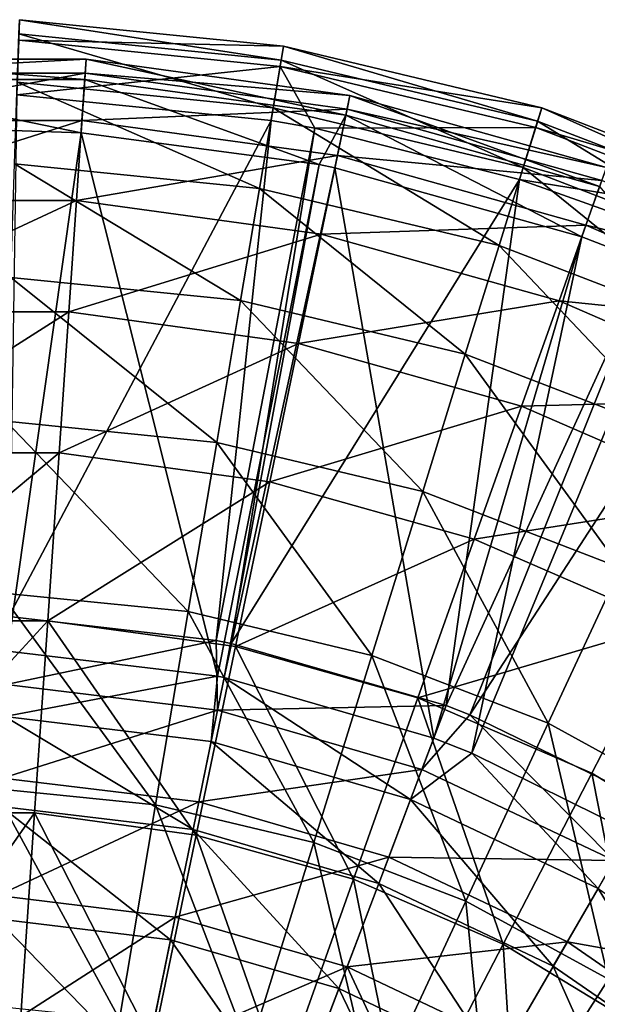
# Model space of a CAD drawing. Extents: x 1 to 221, y -110 to 110.
# Tile 79 of 85: x 115 to 147, y 55 to 110. Entities that reach past the tile are written whole.
import ezdxf

# ---------------------------------------------------------------- set-up
doc = ezdxf.new("R2010")
doc.units = 0
doc.header["$LTSCALE"] = 25.4
doc.layers.get('0').update_dxf_attribs({"color": 13, "linetype": 'CONTINUOUS'})

# ---------------------------------------------------------------- blocks, each defined once
blk = doc.blocks.new('CAMELEON-PEAR-S-8534_STL_1')
at = {"color": 254}
mesh = blk.add_polyface(dxfattribs=at)
corners = [(114.738, 108.796, 125.818), (129.396, 108.459, 111.36), (114.776, 109.93, 111.36), (129.207, 107.34, 125.818)]
mesh.append_faces([[corners[k] for k in face] for face in [(0, 1, 2), (1, 0, 3)]], dxfattribs={"vtx0": -1, "color": 254})
mesh = blk.add_polyface(dxfattribs=at)
corners = [(114.776, 109.93, 111.36), (129.267, 107.693, 96.879), (114.75, 109.154, 96.879), (129.396, 108.459, 111.36)]
mesh.append_faces([[corners[k] for k in face] for face in [(0, 1, 2), (1, 0, 3)]], dxfattribs={"vtx0": -1, "color": 254})
mesh = blk.add_polyface(dxfattribs=at)
corners = [(114.75, 109.154, 96.879), (128.822, 105.056, 82.626), (114.661, 106.48, 82.626), (129.267, 107.693, 96.879)]
mesh.append_faces([[corners[k] for k in face] for face in [(0, 1, 2), (1, 0, 3)]], dxfattribs={"vtx0": -1, "color": 254})
mesh = blk.add_polyface(dxfattribs=at)
corners = [(114.637, 105.771, 140), (129.207, 107.34, 125.818), (114.738, 108.796, 125.818), (128.704, 104.356, 140)]
mesh.append_faces([[corners[k] for k in face] for face in [(0, 1, 2), (1, 0, 3)]], dxfattribs={"vtx0": -1, "color": 254})
mesh = blk.add_polyface(dxfattribs=at)
corners = [(129.207, 107.34, 125.818), (143.689, 105.053, 111.36), (129.396, 108.459, 111.36), (143.353, 103.969, 125.818)]
mesh.append_faces([[corners[k] for k in face] for face in [(0, 1, 2), (1, 0, 3)]], dxfattribs={"vtx0": -1, "color": 254})
mesh = blk.add_polyface(dxfattribs=at)
corners = [(129.396, 108.459, 111.36), (143.459, 104.311, 96.879), (129.267, 107.693, 96.879), (143.689, 105.053, 111.36)]
mesh.append_faces([[corners[k] for k in face] for face in [(0, 1, 2), (1, 0, 3)]], dxfattribs={"vtx0": -1, "color": 254})
mesh = blk.add_polyface(dxfattribs=at)
corners = [(118.395, 106.628, 125.53), (103.731, 107.74, 111.336), (118.471, 107.74, 111.336), (103.807, 106.628, 125.53)]
mesh.append_faces([[corners[k] for k in face] for face in [(0, 1, 2), (1, 0, 3)]], dxfattribs={"vtx0": -1, "color": 254})
mesh = blk.add_polyface(dxfattribs=at)
corners = [(118.471, 107.74, 111.336), (103.783, 106.979, 97.118), (118.419, 106.979, 97.118), (103.731, 107.74, 111.336)]
mesh.append_faces([[corners[k] for k in face] for face in [(0, 1, 2), (1, 0, 3)]], dxfattribs={"vtx0": -1, "color": 254})
mesh = blk.add_polyface(dxfattribs=at)
corners = [(132.846, 104.642, 125.53), (118.471, 107.74, 111.336), (133.073, 105.733, 111.336), (118.395, 106.628, 125.53)]
mesh.append_faces([[corners[k] for k in face] for face in [(0, 1, 2), (1, 0, 3)]], dxfattribs={"vtx0": -1, "color": 254})
mesh = blk.add_polyface(dxfattribs=at)
corners = [(133.073, 105.733, 111.336), (118.419, 106.979, 97.118), (132.917, 104.986, 97.118), (118.471, 107.74, 111.336)]
mesh.append_faces([[corners[k] for k in face] for face in [(0, 1, 2), (1, 0, 3)]], dxfattribs={"vtx0": -1, "color": 254})
mesh = blk.add_polyface(dxfattribs=at)
corners = [(129.267, 107.693, 96.879), (142.666, 101.756, 82.626), (128.822, 105.056, 82.626), (143.459, 104.311, 96.879)]
mesh.append_faces([[corners[k] for k in face] for face in [(0, 1, 2), (1, 0, 3)]], dxfattribs={"vtx0": -1, "color": 254})
mesh = blk.add_polyface(dxfattribs=at)
corners = [(118.419, 106.979, 97.118), (103.963, 104.359, 83.124), (118.239, 104.359, 83.124), (103.783, 106.979, 97.118)]
mesh.append_faces([[corners[k] for k in face] for face in [(0, 1, 2), (1, 0, 3)]], dxfattribs={"vtx0": -1, "color": 254})
mesh = blk.add_polyface(dxfattribs=at)
corners = [(132.917, 104.986, 97.118), (118.239, 104.359, 83.124), (132.383, 102.415, 83.124), (118.419, 106.979, 97.118)]
mesh.append_faces([[corners[k] for k in face] for face in [(0, 1, 2), (1, 0, 3)]], dxfattribs={"vtx0": -1, "color": 254})
mesh = blk.add_polyface(dxfattribs=at)
corners = [(131.13, 103.918, 140), (129.207, 107.34, 125.818), (128.704, 104.356, 140)]
mesh.append_faces([[corners[k] for k in face] for face in [(0, 1, 2)]], dxfattribs={"color": 254})
mesh = blk.add_polyface(dxfattribs=at)
corners = [(131.13, 103.918, 140), (143.353, 103.969, 125.818), (129.207, 107.34, 125.818)]
mesh.append_faces([[corners[k] for k in face] for face in [(0, 1, 2)]], dxfattribs={"color": 254})
mesh = blk.add_polyface(dxfattribs=at)
corners = [(118.192, 103.664, 139.455), (103.807, 106.628, 125.53), (118.395, 106.628, 125.53)]
mesh.append_faces([[corners[k] for k in face] for face in [(0, 1, 2)]], dxfattribs={"color": 254})
mesh = blk.add_polyface(dxfattribs=at)
corners = [(111.101, 103.906, 139.455), (103.807, 106.628, 125.53), (118.192, 103.664, 139.455)]
mesh.append_faces([[corners[k] for k in face] for face in [(0, 1, 2)]], dxfattribs={"color": 254})
mesh = blk.add_polyface(dxfattribs=at)
corners = [(114.661, 106.48, 82.626), (128.069, 100.592, 68.849), (114.51, 101.956, 68.849), (128.822, 105.056, 82.626)]
mesh.append_faces([[corners[k] for k in face] for face in [(0, 1, 2), (1, 0, 3)]], dxfattribs={"vtx0": -1, "color": 254})
mesh = blk.add_polyface(dxfattribs=at)
corners = [(118.192, 103.664, 139.455), (118.395, 106.628, 125.53), (131.372, 101.909, 139.455)]
mesh.append_faces([[corners[k] for k in face] for face in [(0, 1, 2)]], dxfattribs={"color": 254})
mesh = blk.add_polyface(dxfattribs=at)
corners = [(131.372, 101.909, 139.455), (118.395, 106.628, 125.53), (132.846, 104.642, 125.53)]
mesh.append_faces([[corners[k] for k in face] for face in [(0, 1, 2)]], dxfattribs={"color": 254})
mesh = blk.add_polyface(dxfattribs=at)
corners = [(114.2, 76.905, 241.818), (128.704, 104.356, 140), (114.637, 105.771, 140)]
mesh.append_faces([[corners[k] for k in face] for face in [(0, 1, 2)]], dxfattribs={"color": 254})
mesh = blk.add_polyface(dxfattribs=at)
corners = [(146.892, 100.707, 125.53), (133.073, 105.733, 111.336), (147.265, 101.756, 111.336), (132.846, 104.642, 125.53)]
mesh.append_faces([[corners[k] for k in face] for face in [(0, 1, 2), (1, 0, 3)]], dxfattribs={"vtx0": -1, "color": 254})
mesh = blk.add_polyface(dxfattribs=at)
corners = [(147.265, 101.756, 111.336), (132.917, 104.986, 97.118), (147.01, 101.038, 97.118), (133.073, 105.733, 111.336)]
mesh.append_faces([[corners[k] for k in face] for face in [(0, 1, 2), (1, 0, 3)]], dxfattribs={"vtx0": -1, "color": 254})
mesh = blk.add_polyface(dxfattribs=at)
corners = [(128.822, 105.056, 82.626), (141.325, 97.433, 68.849), (128.069, 100.592, 68.849), (142.666, 101.756, 82.626)]
mesh.append_faces([[corners[k] for k in face] for face in [(0, 1, 2), (1, 0, 3)]], dxfattribs={"vtx0": -1, "color": 254})
mesh = blk.add_polyface(dxfattribs=at)
corners = [(131.372, 101.909, 139.455), (132.846, 104.642, 125.53), (132.241, 101.733, 139.455)]
mesh.append_faces([[corners[k] for k in face] for face in [(0, 1, 2)]], dxfattribs={"color": 254})
mesh = blk.add_polyface(dxfattribs=at)
corners = [(145.897, 97.906, 139.455), (132.846, 104.642, 125.53), (146.892, 100.707, 125.53), (132.241, 101.733, 139.455)]
mesh.append_faces([[corners[k] for k in face] for face in [(0, 1, 2), (1, 0, 3)]], dxfattribs={"vtx0": -1, "color": 254})
mesh = blk.add_polyface(dxfattribs=at)
corners = [(147.01, 101.038, 97.118), (132.383, 102.415, 83.124), (146.13, 98.563, 83.124), (132.917, 104.986, 97.118)]
mesh.append_faces([[corners[k] for k in face] for face in [(0, 1, 2), (1, 0, 3)]], dxfattribs={"vtx0": -1, "color": 254})
mesh = blk.add_polyface(dxfattribs=at)
corners = [(143.353, 103.969, 125.818), (157.4, 99.772, 111.36), (143.689, 105.053, 111.36), (156.923, 98.743, 125.818)]
mesh.append_faces([[corners[k] for k in face] for face in [(0, 1, 2), (1, 0, 3)]], dxfattribs={"vtx0": -1, "color": 254})
mesh = blk.add_polyface(dxfattribs=at)
corners = [(143.689, 105.053, 111.36), (157.073, 99.068, 96.879), (143.459, 104.311, 96.879), (157.4, 99.772, 111.36)]
mesh.append_faces([[corners[k] for k in face] for face in [(0, 1, 2), (1, 0, 3)]], dxfattribs={"vtx0": -1, "color": 254})
mesh = blk.add_polyface(dxfattribs=at)
corners = [(118.239, 104.359, 83.124), (104.266, 99.925, 69.597), (117.936, 99.925, 69.597), (103.963, 104.359, 83.124)]
mesh.append_faces([[corners[k] for k in face] for face in [(0, 1, 2), (1, 0, 3)]], dxfattribs={"vtx0": -1, "color": 254})
mesh = blk.add_polyface(dxfattribs=at)
corners = [(125.667, 75.576, 241.818), (128.704, 104.356, 140), (114.2, 76.905, 241.818)]
mesh.append_faces([[corners[k] for k in face] for face in [(0, 1, 2)]], dxfattribs={"color": 254})
mesh = blk.add_polyface(dxfattribs=at)
corners = [(132.383, 102.415, 83.124), (117.936, 99.925, 69.597), (131.479, 98.063, 69.597), (118.239, 104.359, 83.124)]
mesh.append_faces([[corners[k] for k in face] for face in [(0, 1, 2), (1, 0, 3)]], dxfattribs={"vtx0": -1, "color": 254})
mesh = blk.add_polyface(dxfattribs=at)
corners = [(125.667, 75.576, 241.818), (131.13, 103.918, 140), (128.704, 104.356, 140)]
mesh.append_faces([[corners[k] for k in face] for face in [(0, 1, 2)]], dxfattribs={"color": 254})
mesh = blk.add_polyface(dxfattribs=at)
corners = [(143.459, 104.311, 96.879), (155.947, 96.641, 82.626), (142.666, 101.756, 82.626), (157.073, 99.068, 96.879)]
mesh.append_faces([[corners[k] for k in face] for face in [(0, 1, 2), (1, 0, 3)]], dxfattribs={"vtx0": -1, "color": 254})
mesh = blk.add_polyface(dxfattribs=at)
corners = [(114.123, 74.982, 241.273), (111.101, 103.906, 139.455), (118.192, 103.664, 139.455)]
mesh.append_faces([[corners[k] for k in face] for face in [(0, 1, 2)]], dxfattribs={"color": 254})
mesh = blk.add_polyface(dxfattribs=at)
corners = [(114.123, 74.982, 241.273), (118.192, 103.664, 139.455), (125.741, 73.601, 241.273)]
mesh.append_faces([[corners[k] for k in face] for face in [(0, 1, 2)]], dxfattribs={"color": 254})
mesh = blk.add_polyface(dxfattribs=at)
corners = [(125.741, 73.601, 241.273), (118.192, 103.664, 139.455), (131.372, 101.909, 139.455)]
mesh.append_faces([[corners[k] for k in face] for face in [(0, 1, 2)]], dxfattribs={"color": 254})
mesh = blk.add_polyface(dxfattribs=at)
corners = [(126.496, 75.412, 241.818), (131.13, 103.918, 140), (125.667, 75.576, 241.818)]
mesh.append_faces([[corners[k] for k in face] for face in [(0, 1, 2)]], dxfattribs={"color": 254})
mesh = blk.add_polyface(dxfattribs=at)
corners = [(126.496, 75.412, 241.818), (142.456, 101.079, 140), (131.13, 103.918, 140)]
mesh.append_faces([[corners[k] for k in face] for face in [(0, 1, 2)]], dxfattribs={"color": 254})
mesh = blk.add_polyface(dxfattribs=at)
corners = [(142.456, 101.079, 140), (143.353, 103.969, 125.818), (131.13, 103.918, 140)]
mesh.append_faces([[corners[k] for k in face] for face in [(0, 1, 2)]], dxfattribs={"color": 254})
mesh = blk.add_polyface(dxfattribs=at)
corners = [(142.456, 101.079, 140), (156.923, 98.743, 125.818), (143.353, 103.969, 125.818)]
mesh.append_faces([[corners[k] for k in face] for face in [(0, 1, 2)]], dxfattribs={"color": 254})
mesh = blk.add_polyface(dxfattribs=at)
corners = [(114.51, 101.956, 68.849), (127.021, 94.38, 55.787), (114.299, 95.66, 55.787), (128.069, 100.592, 68.849)]
mesh.append_faces([[corners[k] for k in face] for face in [(0, 1, 2), (1, 0, 3)]], dxfattribs={"vtx0": -1, "color": 254})
mesh = blk.add_polyface(dxfattribs=at)
corners = [(125.741, 73.601, 241.273), (131.372, 101.909, 139.455), (126.112, 73.527, 241.273)]
mesh.append_faces([[corners[k] for k in face] for face in [(0, 1, 2)]], dxfattribs={"color": 254})
mesh = blk.add_polyface(dxfattribs=at)
corners = [(126.112, 73.527, 241.273), (131.372, 101.909, 139.455), (132.241, 101.733, 139.455)]
mesh.append_faces([[corners[k] for k in face] for face in [(0, 1, 2)]], dxfattribs={"color": 254})
mesh = blk.add_polyface(dxfattribs=at)
corners = [(146.13, 98.563, 83.124), (131.479, 98.063, 69.597), (144.642, 94.375, 69.597), (132.383, 102.415, 83.124)]
mesh.append_faces([[corners[k] for k in face] for face in [(0, 1, 2), (1, 0, 3)]], dxfattribs={"vtx0": -1, "color": 254})
mesh = blk.add_polyface(dxfattribs=at)
corners = [(126.112, 73.527, 241.273), (132.241, 101.733, 139.455), (137.712, 70.167, 241.273)]
mesh.append_faces([[corners[k] for k in face] for face in [(0, 1, 2)]], dxfattribs={"color": 254})
mesh = blk.add_polyface(dxfattribs=at)
corners = [(137.712, 70.167, 241.273), (132.241, 101.733, 139.455), (145.897, 97.906, 139.455)]
mesh.append_faces([[corners[k] for k in face] for face in [(0, 1, 2)]], dxfattribs={"color": 254})
mesh = blk.add_polyface(dxfattribs=at)
corners = [(142.666, 101.756, 82.626), (154.042, 92.535, 68.849), (141.325, 97.433, 68.849), (155.947, 96.641, 82.626)]
mesh.append_faces([[corners[k] for k in face] for face in [(0, 1, 2), (1, 0, 3)]], dxfattribs={"vtx0": -1, "color": 254})
mesh = blk.add_polyface(dxfattribs=at)
corners = [(138.394, 71.966, 241.818), (142.456, 101.079, 140), (126.496, 75.412, 241.818)]
mesh.append_faces([[corners[k] for k in face] for face in [(0, 1, 2)]], dxfattribs={"color": 254})
mesh = blk.add_polyface(dxfattribs=at)
corners = [(138.394, 71.966, 241.818), (150.434, 98.249, 140), (142.456, 101.079, 140)]
mesh.append_faces([[corners[k] for k in face] for face in [(0, 1, 2)]], dxfattribs={"color": 254})
mesh = blk.add_polyface(dxfattribs=at)
corners = [(150.434, 98.249, 140), (156.923, 98.743, 125.818), (142.456, 101.079, 140)]
mesh.append_faces([[corners[k] for k in face] for face in [(0, 1, 2)]], dxfattribs={"color": 254})
mesh = blk.add_polyface(dxfattribs=at)
corners = [(160.433, 95.207, 97.118), (146.13, 98.563, 83.124), (159.225, 92.875, 83.124), (147.01, 101.038, 97.118)]
mesh.append_faces([[corners[k] for k in face] for face in [(0, 1, 2), (1, 0, 3)]], dxfattribs={"vtx0": -1, "color": 254})
mesh = blk.add_polyface(dxfattribs=at)
corners = [(128.069, 100.592, 68.849), (139.458, 91.416, 55.787), (127.021, 94.38, 55.787), (141.325, 97.433, 68.849)]
mesh.append_faces([[corners[k] for k in face] for face in [(0, 1, 2), (1, 0, 3)]], dxfattribs={"vtx0": -1, "color": 254})
mesh = blk.add_polyface(dxfattribs=at)
corners = [(145.897, 97.906, 139.455), (146.892, 100.707, 125.53), (150.864, 95.997, 139.455)]
mesh.append_faces([[corners[k] for k in face] for face in [(0, 1, 2)]], dxfattribs={"color": 254})
mesh = blk.add_polyface(dxfattribs=at)
corners = [(117.936, 99.925, 69.597), (104.688, 93.754, 56.773), (117.514, 93.754, 56.773), (104.266, 99.925, 69.597)]
mesh.append_faces([[corners[k] for k in face] for face in [(0, 1, 2), (1, 0, 3)]], dxfattribs={"vtx0": -1, "color": 254})
mesh = blk.add_polyface(dxfattribs=at)
corners = [(131.479, 98.063, 69.597), (117.514, 93.754, 56.773), (130.22, 92.007, 56.773), (117.936, 99.925, 69.597)]
mesh.append_faces([[corners[k] for k in face] for face in [(0, 1, 2), (1, 0, 3)]], dxfattribs={"vtx0": -1, "color": 254})
mesh = blk.add_polyface(dxfattribs=at)
corners = [(139.707, 71.454, 241.818), (150.434, 98.249, 140), (138.394, 71.966, 241.818)]
mesh.append_faces([[corners[k] for k in face] for face in [(0, 1, 2)]], dxfattribs={"color": 254})
mesh = blk.add_polyface(dxfattribs=at)
corners = [(139.707, 71.454, 241.818), (155.649, 95.997, 140), (150.434, 98.249, 140)]
mesh.append_faces([[corners[k] for k in face] for face in [(0, 1, 2)]], dxfattribs={"color": 254})
mesh = blk.add_polyface(dxfattribs=at)
corners = [(159.225, 92.875, 83.124), (144.642, 94.375, 69.597), (157.18, 88.929, 69.597), (146.13, 98.563, 83.124)]
mesh.append_faces([[corners[k] for k in face] for face in [(0, 1, 2), (1, 0, 3)]], dxfattribs={"vtx0": -1, "color": 254})
mesh = blk.add_polyface(dxfattribs=at)
corners = [(144.642, 94.375, 69.597), (130.22, 92.007, 56.773), (142.571, 88.547, 56.773), (131.479, 98.063, 69.597)]
mesh.append_faces([[corners[k] for k in face] for face in [(0, 1, 2), (1, 0, 3)]], dxfattribs={"vtx0": -1, "color": 254})
mesh = blk.add_polyface(dxfattribs=at)
corners = [(137.712, 70.167, 241.273), (145.897, 97.906, 139.455), (139.819, 69.331, 241.273)]
mesh.append_faces([[corners[k] for k in face] for face in [(0, 1, 2)]], dxfattribs={"color": 254})
mesh = blk.add_polyface(dxfattribs=at)
corners = [(139.819, 69.331, 241.273), (145.897, 97.906, 139.455), (150.864, 95.997, 139.455)]
mesh.append_faces([[corners[k] for k in face] for face in [(0, 1, 2)]], dxfattribs={"color": 254})
mesh = blk.add_polyface(dxfattribs=at)
corners = [(141.325, 97.433, 68.849), (151.39, 86.82, 55.787), (139.458, 91.416, 55.787), (154.042, 92.535, 68.849)]
mesh.append_faces([[corners[k] for k in face] for face in [(0, 1, 2), (1, 0, 3)]], dxfattribs={"vtx0": -1, "color": 254})
mesh = blk.add_polyface(dxfattribs=at)
corners = [(149.585, 66.656, 241.818), (155.649, 95.997, 140), (139.707, 71.454, 241.818)]
mesh.append_faces([[corners[k] for k in face] for face in [(0, 1, 2)]], dxfattribs={"color": 254})
mesh = blk.add_polyface(dxfattribs=at)
corners = [(139.819, 69.331, 241.273), (150.864, 95.997, 139.455), (148.623, 64.989, 241.273)]
mesh.append_faces([[corners[k] for k in face] for face in [(0, 1, 2)]], dxfattribs={"color": 254})
mesh = blk.add_polyface(dxfattribs=at)
corners = [(114.299, 95.66, 55.787), (125.696, 86.527, 43.668), (114.033, 87.701, 43.668), (127.021, 94.38, 55.787)]
mesh.append_faces([[corners[k] for k in face] for face in [(0, 1, 2), (1, 0, 3)]], dxfattribs={"vtx0": -1, "color": 254})
mesh = blk.add_polyface(dxfattribs=at)
corners = [(127.021, 94.38, 55.787), (137.099, 83.81, 43.668), (125.696, 86.527, 43.668), (139.458, 91.416, 55.787)]
mesh.append_faces([[corners[k] for k in face] for face in [(0, 1, 2), (1, 0, 3)]], dxfattribs={"vtx0": -1, "color": 254})
mesh = blk.add_polyface(dxfattribs=at)
corners = [(157.18, 88.929, 69.597), (142.571, 88.547, 56.773), (154.335, 83.437, 56.773), (144.642, 94.375, 69.597)]
mesh.append_faces([[corners[k] for k in face] for face in [(0, 1, 2), (1, 0, 3)]], dxfattribs={"vtx0": -1, "color": 254})
mesh = blk.add_polyface(dxfattribs=at)
corners = [(117.514, 93.754, 56.773), (105.222, 85.953, 44.874), (116.98, 85.953, 44.874), (104.688, 93.754, 56.773)]
mesh.append_faces([[corners[k] for k in face] for face in [(0, 1, 2), (1, 0, 3)]], dxfattribs={"vtx0": -1, "color": 254})
mesh = blk.add_polyface(dxfattribs=at)
corners = [(130.22, 92.007, 56.773), (116.98, 85.953, 44.874), (128.63, 84.352, 44.874), (117.514, 93.754, 56.773)]
mesh.append_faces([[corners[k] for k in face] for face in [(0, 1, 2), (1, 0, 3)]], dxfattribs={"vtx0": -1, "color": 254})
mesh = blk.add_polyface(dxfattribs=at)
corners = [(142.571, 88.547, 56.773), (128.63, 84.352, 44.874), (139.952, 81.18, 44.874), (130.22, 92.007, 56.773)]
mesh.append_faces([[corners[k] for k in face] for face in [(0, 1, 2), (1, 0, 3)]], dxfattribs={"vtx0": -1, "color": 254})
mesh = blk.add_polyface(dxfattribs=at)
corners = [(139.458, 91.416, 55.787), (148.038, 79.597, 43.668), (137.099, 83.81, 43.668), (151.39, 86.82, 55.787)]
mesh.append_faces([[corners[k] for k in face] for face in [(0, 1, 2), (1, 0, 3)]], dxfattribs={"vtx0": -1, "color": 254})
mesh = blk.add_polyface(dxfattribs=at)
corners = [(154.335, 83.437, 56.773), (139.952, 81.18, 44.874), (150.738, 76.495, 44.874), (142.571, 88.547, 56.773)]
mesh.append_faces([[corners[k] for k in face] for face in [(0, 1, 2), (1, 0, 3)]], dxfattribs={"vtx0": -1, "color": 254})
mesh = blk.add_polyface(dxfattribs=at)
corners = [(114.033, 87.701, 43.668), (124.118, 77.171, 32.701), (113.716, 78.217, 32.701), (125.696, 86.527, 43.668)]
mesh.append_faces([[corners[k] for k in face] for face in [(0, 1, 2), (1, 0, 3)]], dxfattribs={"vtx0": -1, "color": 254})
mesh = blk.add_polyface(dxfattribs=at)
corners = [(125.696, 86.527, 43.668), (134.288, 74.747, 32.701), (124.118, 77.171, 32.701), (137.099, 83.81, 43.668)]
mesh.append_faces([[corners[k] for k in face] for face in [(0, 1, 2), (1, 0, 3)]], dxfattribs={"vtx0": -1, "color": 254})
mesh = blk.add_polyface(dxfattribs=at)
corners = [(116.98, 85.953, 44.874), (105.857, 76.659, 34.106), (116.345, 76.659, 34.106), (105.222, 85.953, 44.874)]
mesh.append_faces([[corners[k] for k in face] for face in [(0, 1, 2), (1, 0, 3)]], dxfattribs={"vtx0": -1, "color": 254})
mesh = blk.add_polyface(dxfattribs=at)
corners = [(128.63, 84.352, 44.874), (116.345, 76.659, 34.106), (126.734, 75.231, 34.106), (116.98, 85.953, 44.874)]
mesh.append_faces([[corners[k] for k in face] for face in [(0, 1, 2), (1, 0, 3)]], dxfattribs={"vtx0": -1, "color": 254})
mesh = blk.add_polyface(dxfattribs=at)
corners = [(139.952, 81.18, 44.874), (126.734, 75.231, 34.106), (136.833, 72.402, 34.106), (128.63, 84.352, 44.874)]
mesh.append_faces([[corners[k] for k in face] for face in [(0, 1, 2), (1, 0, 3)]], dxfattribs={"vtx0": -1, "color": 254})
mesh = blk.add_polyface(dxfattribs=at)
corners = [(137.099, 83.81, 43.668), (144.044, 70.99, 32.701), (134.288, 74.747, 32.701), (148.038, 79.597, 43.668)]
mesh.append_faces([[corners[k] for k in face] for face in [(0, 1, 2), (1, 0, 3)]], dxfattribs={"vtx0": -1, "color": 254})
mesh = blk.add_polyface(dxfattribs=at)
corners = [(150.738, 76.495, 44.874), (136.833, 72.402, 34.106), (146.452, 68.224, 34.106), (139.952, 81.18, 44.874)]
mesh.append_faces([[corners[k] for k in face] for face in [(0, 1, 2), (1, 0, 3)]], dxfattribs={"vtx0": -1, "color": 254})
mesh = blk.add_polyface(dxfattribs=at)
corners = [(148.038, 79.597, 43.668), (153.212, 65.966, 32.701), (144.044, 70.99, 32.701), (158.318, 73.963, 43.668)]
mesh.append_faces([[corners[k] for k in face] for face in [(0, 1, 2), (1, 0, 3)]], dxfattribs={"vtx0": -1, "color": 254})
mesh = blk.add_polyface(dxfattribs=at)
corners = [(113.716, 78.217, 32.701), (122.314, 66.473, 23.077), (113.354, 67.375, 23.077), (124.118, 77.171, 32.701)]
mesh.append_faces([[corners[k] for k in face] for face in [(0, 1, 2), (1, 0, 3)]], dxfattribs={"vtx0": -1, "color": 254})
mesh = blk.add_polyface(dxfattribs=at)
corners = [(114.048, 73.136, 252.287), (125.667, 75.576, 241.818), (114.2, 76.905, 241.818)]
mesh.append_faces([[corners[k] for k in face] for face in [(0, 1, 2)]], dxfattribs={"color": 254})
mesh = blk.add_polyface(dxfattribs=at)
corners = [(124.118, 77.171, 32.701), (131.074, 64.386, 23.077), (122.314, 66.473, 23.077), (134.288, 74.747, 32.701)]
mesh.append_faces([[corners[k] for k in face] for face in [(0, 1, 2), (1, 0, 3)]], dxfattribs={"vtx0": -1, "color": 254})
mesh = blk.add_polyface(dxfattribs=at)
corners = [(106.584, 66.033, 24.658), (116.345, 76.659, 34.106), (105.857, 76.659, 34.106), (115.618, 66.033, 24.658)]
mesh.append_faces([[corners[k] for k in face] for face in [(0, 1, 2), (1, 0, 3)]], dxfattribs={"vtx0": -1, "color": 254})
mesh = blk.add_polyface(dxfattribs=at)
corners = [(124.567, 64.802, 24.658), (116.345, 76.659, 34.106), (115.618, 66.033, 24.658), (126.734, 75.231, 34.106)]
mesh.append_faces([[corners[k] for k in face] for face in [(0, 1, 2), (1, 0, 3)]], dxfattribs={"vtx0": -1, "color": 254})
mesh = blk.add_polyface(dxfattribs=at)
corners = [(155.412, 62.775, 34.106), (150.738, 76.495, 44.874), (146.452, 68.224, 34.106), (160.784, 70.385, 44.874)]
mesh.append_faces([[corners[k] for k in face] for face in [(0, 1, 2), (1, 0, 3)]], dxfattribs={"vtx0": -1, "color": 254})
mesh = blk.add_polyface(dxfattribs=at)
corners = [(125.742, 71.716, 252.287), (125.667, 75.576, 241.818), (114.048, 73.136, 252.287)]
mesh.append_faces([[corners[k] for k in face] for face in [(0, 1, 2)]], dxfattribs={"color": 254})
mesh = blk.add_polyface(dxfattribs=at)
corners = [(133.266, 62.365, 24.658), (126.734, 75.231, 34.106), (124.567, 64.802, 24.658), (136.833, 72.402, 34.106)]
mesh.append_faces([[corners[k] for k in face] for face in [(0, 1, 2), (1, 0, 3)]], dxfattribs={"vtx0": -1, "color": 254})
mesh = blk.add_polyface(dxfattribs=at)
corners = [(125.742, 71.716, 252.287), (126.496, 75.412, 241.818), (125.667, 75.576, 241.818)]
mesh.append_faces([[corners[k] for k in face] for face in [(0, 1, 2)]], dxfattribs={"color": 254})
mesh = blk.add_polyface(dxfattribs=at)
corners = [(125.742, 71.716, 252.287), (138.394, 71.966, 241.818), (126.496, 75.412, 241.818), (137.056, 68.439, 252.287)]
mesh.append_faces([[corners[k] for k in face] for face in [(0, 1, 2), (1, 0, 3)]], dxfattribs={"vtx0": -1, "color": 254})
mesh = blk.add_polyface(dxfattribs=at)
corners = [(113.977, 71.36, 251.36), (114.123, 74.982, 241.273), (125.741, 73.601, 241.273)]
mesh.append_faces([[corners[k] for k in face] for face in [(0, 1, 2)]], dxfattribs={"color": 254})
mesh = blk.add_polyface(dxfattribs=at)
corners = [(134.288, 74.747, 32.701), (139.477, 61.149, 23.077), (131.074, 64.386, 23.077), (144.044, 70.99, 32.701)]
mesh.append_faces([[corners[k] for k in face] for face in [(0, 1, 2), (1, 0, 3)]], dxfattribs={"vtx0": -1, "color": 254})
mesh = blk.add_polyface(dxfattribs=at)
corners = [(113.977, 71.36, 251.36), (125.741, 73.601, 241.273), (125.386, 69.975, 251.36)]
mesh.append_faces([[corners[k] for k in face] for face in [(0, 1, 2)]], dxfattribs={"color": 254})
mesh = blk.add_polyface(dxfattribs=at)
corners = [(125.386, 69.975, 251.36), (125.741, 73.601, 241.273), (126.112, 73.527, 241.273)]
mesh.append_faces([[corners[k] for k in face] for face in [(0, 1, 2)]], dxfattribs={"color": 254})
mesh = blk.add_polyface(dxfattribs=at)
corners = [(113.839, 67.952, 262.131), (125.742, 71.716, 252.287), (114.048, 73.136, 252.287), (124.704, 66.633, 262.131)]
mesh.append_faces([[corners[k] for k in face] for face in [(0, 1, 2), (1, 0, 3)]], dxfattribs={"vtx0": -1, "color": 254})
mesh = blk.add_polyface(dxfattribs=at)
corners = [(136.426, 66.777, 251.36), (126.112, 73.527, 241.273), (137.712, 70.167, 241.273), (125.386, 69.975, 251.36)]
mesh.append_faces([[corners[k] for k in face] for face in [(0, 1, 2), (1, 0, 3)]], dxfattribs={"vtx0": -1, "color": 254})
mesh = blk.add_polyface(dxfattribs=at)
corners = [(141.551, 58.766, 24.658), (136.833, 72.402, 34.106), (133.266, 62.365, 24.658), (146.452, 68.224, 34.106)]
mesh.append_faces([[corners[k] for k in face] for face in [(0, 1, 2), (1, 0, 3)]], dxfattribs={"vtx0": -1, "color": 254})
mesh = blk.add_polyface(dxfattribs=at)
corners = [(137.056, 68.439, 252.287), (139.707, 71.454, 241.818), (138.394, 71.966, 241.818)]
mesh.append_faces([[corners[k] for k in face] for face in [(0, 1, 2)]], dxfattribs={"color": 254})
mesh = blk.add_polyface(dxfattribs=at)
corners = [(124.704, 66.633, 262.131), (137.056, 68.439, 252.287), (125.742, 71.716, 252.287), (135.217, 63.588, 262.131)]
mesh.append_faces([[corners[k] for k in face] for face in [(0, 1, 2), (1, 0, 3)]], dxfattribs={"vtx0": -1, "color": 254})
mesh = blk.add_polyface(dxfattribs=at)
corners = [(147.699, 63.389, 252.287), (139.707, 71.454, 241.818), (137.056, 68.439, 252.287)]
mesh.append_faces([[corners[k] for k in face] for face in [(0, 1, 2)]], dxfattribs={"color": 254})
mesh = blk.add_polyface(dxfattribs=at)
corners = [(147.699, 63.389, 252.287), (149.585, 66.656, 241.818), (139.707, 71.454, 241.818)]
mesh.append_faces([[corners[k] for k in face] for face in [(0, 1, 2)]], dxfattribs={"color": 254})
mesh = blk.add_polyface(dxfattribs=at)
corners = [(124.392, 65.102, 260.855), (113.977, 71.36, 251.36), (125.386, 69.975, 251.36), (113.776, 66.391, 260.855)]
mesh.append_faces([[corners[k] for k in face] for face in [(0, 1, 2), (1, 0, 3)]], dxfattribs={"vtx0": -1, "color": 254})
mesh = blk.add_polyface(dxfattribs=at)
corners = [(144.044, 70.99, 32.701), (147.375, 56.821, 23.077), (139.477, 61.149, 23.077), (153.212, 65.966, 32.701)]
mesh.append_faces([[corners[k] for k in face] for face in [(0, 1, 2), (1, 0, 3)]], dxfattribs={"vtx0": -1, "color": 254})
mesh = blk.add_polyface(dxfattribs=at)
corners = [(134.663, 62.127, 260.855), (125.386, 69.975, 251.36), (136.426, 66.777, 251.36), (124.392, 65.102, 260.855)]
mesh.append_faces([[corners[k] for k in face] for face in [(0, 1, 2), (1, 0, 3)]], dxfattribs={"vtx0": -1, "color": 254})
mesh = blk.add_polyface(dxfattribs=at)
corners = [(136.426, 66.777, 251.36), (137.712, 70.167, 241.273), (139.819, 69.331, 241.273)]
mesh.append_faces([[corners[k] for k in face] for face in [(0, 1, 2)]], dxfattribs={"color": 254})
mesh = blk.add_polyface(dxfattribs=at)
corners = [(136.426, 66.777, 251.36), (139.819, 69.331, 241.273), (146.81, 61.85, 251.36)]
mesh.append_faces([[corners[k] for k in face] for face in [(0, 1, 2)]], dxfattribs={"color": 254})
mesh = blk.add_polyface(dxfattribs=at)
corners = [(146.81, 61.85, 251.36), (139.819, 69.331, 241.273), (148.623, 64.989, 241.273)]
mesh.append_faces([[corners[k] for k in face] for face in [(0, 1, 2)]], dxfattribs={"color": 254})
mesh = blk.add_polyface(dxfattribs=at)
corners = [(135.217, 63.588, 262.131), (147.699, 63.389, 252.287), (137.056, 68.439, 252.287), (145.105, 58.896, 262.131)]
mesh.append_faces([[corners[k] for k in face] for face in [(0, 1, 2), (1, 0, 3)]], dxfattribs={"vtx0": -1, "color": 254})
mesh = blk.add_polyface(dxfattribs=at)
corners = [(149.27, 54.073, 24.658), (146.452, 68.224, 34.106), (141.551, 58.766, 24.658), (155.412, 62.775, 34.106)]
mesh.append_faces([[corners[k] for k in face] for face in [(0, 1, 2), (1, 0, 3)]], dxfattribs={"vtx0": -1, "color": 254})
mesh = blk.add_polyface(dxfattribs=at)
corners = [(113.578, 61.453, 271.16), (124.704, 66.633, 262.131), (113.839, 67.952, 262.131), (123.403, 60.26, 271.16)]
mesh.append_faces([[corners[k] for k in face] for face in [(0, 1, 2), (1, 0, 3)]], dxfattribs={"vtx0": -1, "color": 254})
mesh = blk.add_polyface(dxfattribs=at)
corners = [(113.354, 67.375, 23.077), (120.314, 54.621, 14.965), (112.952, 55.361, 14.965), (122.314, 66.473, 23.077)]
mesh.append_faces([[corners[k] for k in face] for face in [(0, 1, 2), (1, 0, 3)]], dxfattribs={"vtx0": -1, "color": 254})
mesh = blk.add_polyface(dxfattribs=at)
corners = [(123.403, 60.26, 271.16), (135.217, 63.588, 262.131), (124.704, 66.633, 262.131), (132.91, 57.506, 271.16)]
mesh.append_faces([[corners[k] for k in face] for face in [(0, 1, 2), (1, 0, 3)]], dxfattribs={"vtx0": -1, "color": 254})
mesh = blk.add_polyface(dxfattribs=at)
corners = [(144.323, 57.543, 260.855), (136.426, 66.777, 251.36), (146.81, 61.85, 251.36), (134.663, 62.127, 260.855)]
mesh.append_faces([[corners[k] for k in face] for face in [(0, 1, 2), (1, 0, 3)]], dxfattribs={"vtx0": -1, "color": 254})
mesh = blk.add_polyface(dxfattribs=at)
corners = [(107.39, 54.258, 16.693), (115.618, 66.033, 24.658), (106.584, 66.033, 24.658), (114.812, 54.258, 16.693)]
mesh.append_faces([[corners[k] for k in face] for face in [(0, 1, 2), (1, 0, 3)]], dxfattribs={"vtx0": -1, "color": 254})
mesh = blk.add_polyface(dxfattribs=at)
corners = [(123.146, 58.999, 269.579), (113.776, 66.391, 260.855), (124.392, 65.102, 260.855), (113.526, 60.167, 269.579)]
mesh.append_faces([[corners[k] for k in face] for face in [(0, 1, 2), (1, 0, 3)]], dxfattribs={"vtx0": -1, "color": 254})
mesh = blk.add_polyface(dxfattribs=at)
corners = [(122.166, 53.248, 16.693), (115.618, 66.033, 24.658), (114.812, 54.258, 16.693), (124.567, 64.802, 24.658)]
mesh.append_faces([[corners[k] for k in face] for face in [(0, 1, 2), (1, 0, 3)]], dxfattribs={"vtx0": -1, "color": 254})
mesh = blk.add_polyface(dxfattribs=at)
corners = [(122.314, 66.473, 23.077), (127.512, 52.905, 14.965), (120.314, 54.621, 14.965), (131.074, 64.386, 23.077)]
mesh.append_faces([[corners[k] for k in face] for face in [(0, 1, 2), (1, 0, 3)]], dxfattribs={"vtx0": -1, "color": 254})
mesh = blk.add_polyface(dxfattribs=at)
corners = [(132.454, 56.303, 269.579), (124.392, 65.102, 260.855), (134.663, 62.127, 260.855), (123.146, 58.999, 269.579)]
mesh.append_faces([[corners[k] for k in face] for face in [(0, 1, 2), (1, 0, 3)]], dxfattribs={"vtx0": -1, "color": 254})
mesh = blk.add_polyface(dxfattribs=at)
corners = [(129.313, 51.245, 16.693), (124.567, 64.802, 24.658), (122.166, 53.248, 16.693), (133.266, 62.365, 24.658)]
mesh.append_faces([[corners[k] for k in face] for face in [(0, 1, 2), (1, 0, 3)]], dxfattribs={"vtx0": -1, "color": 254})
mesh = blk.add_polyface(dxfattribs=at)
corners = [(131.074, 64.386, 23.077), (134.418, 50.246, 14.965), (127.512, 52.905, 14.965), (139.477, 61.149, 23.077)]
mesh.append_faces([[corners[k] for k in face] for face in [(0, 1, 2), (1, 0, 3)]], dxfattribs={"vtx0": -1, "color": 254})
mesh = blk.add_polyface(dxfattribs=at)
corners = [(132.91, 57.506, 271.16), (145.105, 58.896, 262.131), (135.217, 63.588, 262.131), (141.852, 53.263, 271.16)]
mesh.append_faces([[corners[k] for k in face] for face in [(0, 1, 2), (1, 0, 3)]], dxfattribs={"vtx0": -1, "color": 254})
mesh = blk.add_polyface(dxfattribs=at)
corners = [(145.105, 58.896, 262.131), (157.393, 56.697, 252.287), (147.699, 63.389, 252.287), (154.112, 52.679, 262.131)]
mesh.append_faces([[corners[k] for k in face] for face in [(0, 1, 2), (1, 0, 3)]], dxfattribs={"vtx0": -1, "color": 254})
mesh = blk.add_polyface(dxfattribs=at)
corners = [(136.122, 48.288, 16.693), (133.266, 62.365, 24.658), (129.313, 51.245, 16.693), (141.551, 58.766, 24.658)]
mesh.append_faces([[corners[k] for k in face] for face in [(0, 1, 2), (1, 0, 3)]], dxfattribs={"vtx0": -1, "color": 254})
mesh = blk.add_polyface(dxfattribs=at)
corners = [(141.209, 52.149, 269.579), (134.663, 62.127, 260.855), (144.323, 57.543, 260.855), (132.454, 56.303, 269.579)]
mesh.append_faces([[corners[k] for k in face] for face in [(0, 1, 2), (1, 0, 3)]], dxfattribs={"vtx0": -1, "color": 254})
mesh = blk.add_polyface(dxfattribs=at)
corners = [(153.124, 51.468, 260.855), (146.81, 61.85, 251.36), (156.269, 55.321, 251.36), (144.323, 57.543, 260.855)]
mesh.append_faces([[corners[k] for k in face] for face in [(0, 1, 2), (1, 0, 3)]], dxfattribs={"vtx0": -1, "color": 254})
mesh = blk.add_polyface(dxfattribs=at)
corners = [(113.268, 53.765, 279.2), (123.403, 60.26, 271.16), (113.578, 61.453, 271.16), (121.864, 52.721, 279.2)]
mesh.append_faces([[corners[k] for k in face] for face in [(0, 1, 2), (1, 0, 3)]], dxfattribs={"vtx0": -1, "color": 254})
mesh = blk.add_polyface(dxfattribs=at)
corners = [(139.477, 61.149, 23.077), (140.907, 46.69, 14.965), (134.418, 50.246, 14.965), (147.375, 56.821, 23.077)]
mesh.append_faces([[corners[k] for k in face] for face in [(0, 1, 2), (1, 0, 3)]], dxfattribs={"vtx0": -1, "color": 254})
mesh = blk.add_polyface(dxfattribs=at)
corners = [(121.672, 51.782, 277.366), (113.526, 60.167, 269.579), (123.146, 58.999, 269.579), (113.229, 52.808, 277.366)]
mesh.append_faces([[corners[k] for k in face] for face in [(0, 1, 2), (1, 0, 3)]], dxfattribs={"vtx0": -1, "color": 254})
mesh = blk.add_polyface(dxfattribs=at)
corners = [(121.864, 52.721, 279.2), (132.91, 57.506, 271.16), (123.403, 60.26, 271.16), (130.182, 50.312, 279.2)]
mesh.append_faces([[corners[k] for k in face] for face in [(0, 1, 2), (1, 0, 3)]], dxfattribs={"vtx0": -1, "color": 254})
mesh = blk.add_polyface(dxfattribs=at)
corners = [(129.842, 49.416, 277.366), (123.146, 58.999, 269.579), (132.454, 56.303, 269.579), (121.672, 51.782, 277.366)]
mesh.append_faces([[corners[k] for k in face] for face in [(0, 1, 2), (1, 0, 3)]], dxfattribs={"vtx0": -1, "color": 254})
mesh = blk.add_polyface(dxfattribs=at)
corners = [(141.852, 53.263, 271.16), (154.112, 52.679, 262.131), (145.105, 58.896, 262.131), (149.998, 47.64, 271.16)]
mesh.append_faces([[corners[k] for k in face] for face in [(0, 1, 2), (1, 0, 3)]], dxfattribs={"vtx0": -1, "color": 254})
mesh = blk.add_polyface(dxfattribs=at)
corners = [(142.464, 44.431, 16.693), (141.551, 58.766, 24.658), (136.122, 48.288, 16.693), (149.27, 54.073, 24.658)]
mesh.append_faces([[corners[k] for k in face] for face in [(0, 1, 2), (1, 0, 3)]], dxfattribs={"vtx0": -1, "color": 254})
mesh = blk.add_polyface(dxfattribs=at)
corners = [(138.005, 46.6, 279.2), (132.91, 57.506, 271.16), (130.182, 50.312, 279.2), (141.852, 53.263, 271.16)]
mesh.append_faces([[corners[k] for k in face] for face in [(0, 1, 2), (1, 0, 3)]], dxfattribs={"vtx0": -1, "color": 254})
mesh = blk.add_polyface(dxfattribs=at)
corners = [(149.184, 46.644, 269.579), (144.323, 57.543, 260.855), (153.124, 51.468, 260.855), (141.209, 52.149, 269.579)]
mesh.append_faces([[corners[k] for k in face] for face in [(0, 1, 2), (1, 0, 3)]], dxfattribs={"vtx0": -1, "color": 254})
mesh = blk.add_polyface(dxfattribs=at)
corners = [(147.375, 56.821, 23.077), (146.864, 42.3, 14.965), (140.907, 46.69, 14.965), (154.624, 51.48, 23.077)]
mesh.append_faces([[corners[k] for k in face] for face in [(0, 1, 2), (1, 0, 3)]], dxfattribs={"vtx0": -1, "color": 254})
mesh = blk.add_polyface(dxfattribs=at)
corners = [(132.454, 56.303, 269.579), (137.526, 45.77, 277.366), (129.842, 49.416, 277.366), (141.209, 52.149, 269.579)]
mesh.append_faces([[corners[k] for k in face] for face in [(0, 1, 2), (1, 0, 3)]], dxfattribs={"vtx0": -1, "color": 254})

msp = doc.modelspace()

# ---------------------------------------------------------------- block references
at = {"color": 0}
msp.add_blockref('CAMELEON-PEAR-S-8534_STL_1', (0, 0), dxfattribs=at)

doc.saveas('drawing.dxf')
